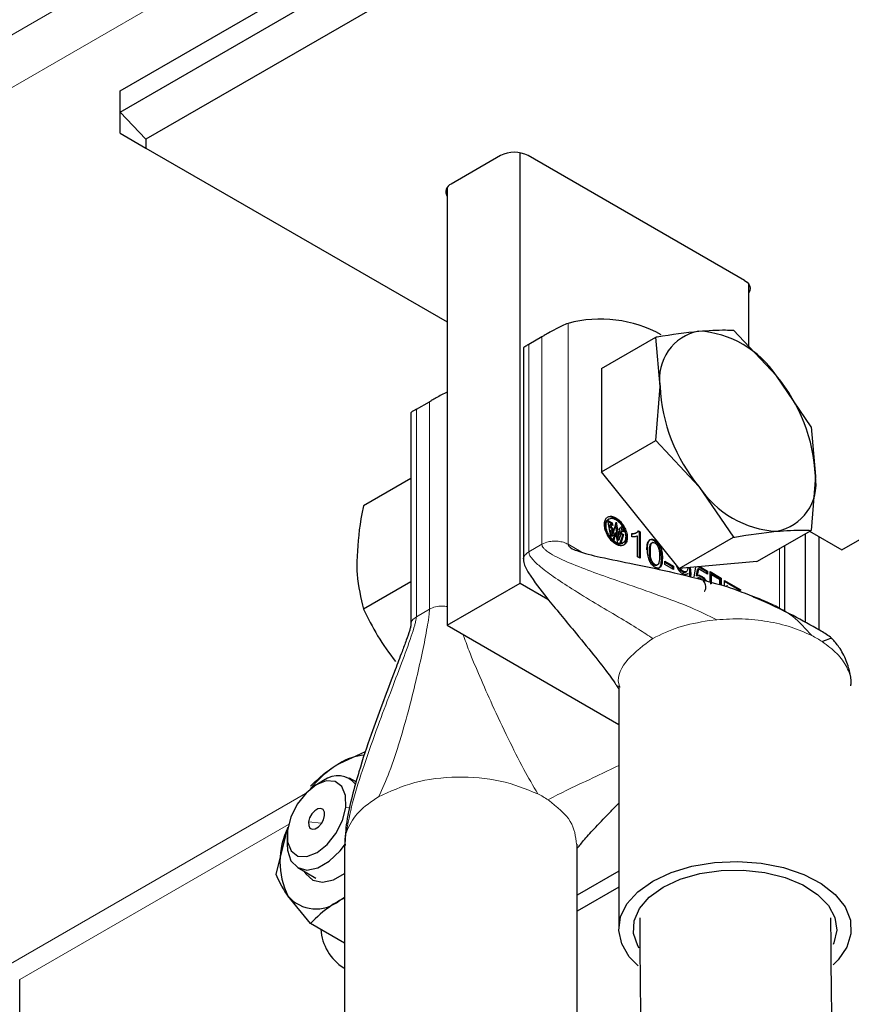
# Model space of a CAD drawing. Header units: millimetres. Extents: x 5 to 418, y 2 to 292.
# Tile 23 of 31: x 331.92 to 340.5, y 132.93 to 143.09. Entities that reach past the tile are written whole.
import ezdxf

# ---------------------------------------------------------------- set-up
doc = ezdxf.new("R2010")
doc.units = ezdxf.units.MM

msp = doc.modelspace()

# ---------------------------------------------------------------- linework, layer by layer
at = {"color": 7, "linetype": 'Continuous', "lineweight": 18}
for p, q in [((348.7985, 152.7206), (323.3432, 138.0256)), ((323.7681, 137.7266), (348.845, 152.2031)), ((337.5815, 137.6739), (337.5815, 139.9535)), ((337.3113, 139.8146), (337.3113, 137.6739)), ((337.1761, 137.5959), (337.1761, 139.7366)), ((336.1516, 139.1452), (336.1516, 137.0045)), ((336.0165, 136.9265), (336.0165, 139.0671)), ((338.0652, 137.9413), (338.0746, 137.9468)), ((337.9635, 137.8639), (337.9729, 137.8694)), ((337.1761, 137.5959), (337.3113, 137.6739)), ((337.3113, 137.6739), (337.3626, 137.6951)), ((337.5815, 137.6739), (337.7166, 137.5959)), ((338.0652, 137.6879), (338.0746, 137.6933)), ((338.183, 137.7372), (338.1925, 137.7427)), ((338.4361, 137.6812), (338.4455, 137.6866)), ((338.4682, 137.7097), (338.4777, 137.7151)), ((338.4306, 137.6033), (338.4212, 137.5979)), ((339.7626, 137.6297), (339.7626, 137.0044)), ((338.545, 137.5264), (338.5544, 137.5319)), ((338.4682, 137.4593), (338.4777, 137.4647)), ((338.7609, 137.3893), (338.7703, 137.3948)), ((338.8389, 137.3642), (338.8483, 137.3697)), ((338.9501, 137.339), (338.9595, 137.3445)), ((336.0165, 136.9265), (336.1516, 137.0045)), ((335.9799, 136.8968), (336.0165, 136.9265)), ((339.116, 136.8957), (339.0375, 136.8869)), ((331.8291, 133.3452), (334.8734, 135.1026)), ((335.2876, 134.9593), (335.3284, 134.9554)), ((331.9234, 133.1819), (334.6968, 134.7829)), ((335.0389, 134.7958), (334.9039, 134.8087)), ((335.3052, 134.7323), (335.2901, 134.687)), ((335.2901, 134.687), (335.2812, 134.5785))]:
    msp.add_line(p, q, dxfattribs=at)
at = {"color": 7, "linetype": 'Continuous', "lineweight": 25}
for p, q in [((332.9586, 142.3518), (347.1008, 150.5159)), ((332.9586, 142.134), (347.1008, 150.2981)), ((347.2112, 149.9264), (333.2253, 141.8525)), ((332.9586, 142.134), (332.9586, 142.3518)), ((332.9586, 142.134), (333.2253, 141.8525)), ((332.9586, 141.9163), (332.9586, 142.134)), ((332.9586, 141.9163), (333.2253, 141.7624)), ((333.2253, 141.8525), (333.2253, 141.7624)), ((333.2253, 141.7624), (336.3339, 139.9678)), ((336.8854, 141.685), (336.3763, 141.3911)), ((337.0881, 137.2729), (337.0881, 141.7132)), ((339.4027, 140.3951), (337.1683, 141.685)), ((336.3339, 141.3549), (336.3339, 136.8375)), ((339.4452, 139.7155), (339.4452, 140.3589)), ((337.3113, 139.8146), (337.1761, 139.7366)), ((337.9272, 139.4893), (338.4855, 139.8116)), ((338.5306, 139.3033), (338.4855, 139.8116)), ((339.7327, 139.4108), (339.2869, 139.8832)), ((337.1202, 139.7032), (337.1202, 137.5179)), ((337.9272, 139.4893), (337.9272, 138.4207)), ((340.0883, 138.8863), (339.7327, 139.4108)), ((338.4855, 138.743), (338.5306, 139.3033)), ((336.0165, 139.0671), (336.1516, 139.1452)), ((335.9605, 139.0337), (335.9605, 136.8484)), ((340.0883, 138.8863), (340.1334, 138.3781)), ((337.9272, 138.4207), (338.4855, 138.743)), ((338.4855, 138.743), (338.9313, 138.2706)), ((338.7286, 137.4238), (337.9272, 138.4207)), ((335.9605, 138.3539), (335.4721, 138.072)), ((340.1334, 138.3781), (340.0883, 137.8177)), ((338.9313, 138.2706), (339.2869, 137.7461)), ((337.9919, 137.9194), (338.0366, 137.8936)), ((338.0275, 137.737), (337.9919, 137.9194)), ((338.0028, 137.9351), (337.9934, 137.9296)), ((338.0272, 137.8881), (337.9943, 137.9071)), ((338.0122, 137.8742), (338.0217, 137.8797)), ((338.0217, 137.8797), (338.0261, 137.8511)), ((338.0417, 137.8681), (338.0217, 137.8797)), ((338.0272, 137.8881), (338.0366, 137.8936)), ((338.0298, 137.8749), (338.0272, 137.8881)), ((338.0366, 137.8936), (338.0417, 137.8681)), ((338.0422, 137.7621), (338.0762, 137.9032)), ((338.0997, 137.7161), (338.0702, 137.8785)), ((338.0762, 137.9032), (338.1091, 137.7215)), ((338.0166, 137.8457), (338.0122, 137.8742)), ((338.0166, 137.8457), (338.0261, 137.8511)), ((338.0355, 137.8348), (338.0166, 137.8457)), ((338.0221, 137.8194), (338.0315, 137.8248)), ((338.0328, 137.7567), (338.0221, 137.8194)), ((338.0261, 137.8511), (338.0449, 137.8402)), ((338.0493, 137.8146), (338.0315, 137.8248)), ((338.0315, 137.8248), (338.0422, 137.7621)), ((338.0355, 137.8348), (338.0449, 137.8402)), ((338.0378, 137.8212), (338.0355, 137.8348)), ((338.0449, 137.8402), (338.0493, 137.8146)), ((338.0468, 137.7179), (338.0657, 137.7911)), ((338.0751, 137.7966), (338.0531, 137.7116)), ((338.0657, 137.7911), (338.0751, 137.7966)), ((338.0962, 137.6867), (338.0751, 137.7966)), ((338.1036, 137.8309), (338.1392, 137.861)), ((338.1198, 137.8216), (338.1036, 137.8309)), ((338.1047, 137.7826), (338.1198, 137.8216)), ((338.1253, 137.7707), (338.1047, 137.7826)), ((338.1213, 137.7818), (338.1294, 137.8052)), ((338.1213, 137.7818), (338.1307, 137.7872)), ((338.1449, 137.7682), (338.1213, 137.7818)), ((338.1543, 137.7736), (338.1242, 137.6825)), ((338.1294, 137.8052), (338.1388, 137.8106)), ((338.1412, 137.8092), (338.1303, 137.8534)), ((338.1388, 137.8106), (338.1307, 137.7872)), ((338.1307, 137.7872), (338.1543, 137.7736)), ((338.1538, 137.802), (338.1388, 137.8106)), ((338.1392, 137.861), (338.1538, 137.802)), ((338.1449, 137.7682), (338.1543, 137.7736)), ((338.2398, 137.7518), (338.2398, 137.7842)), ((338.2756, 137.7875), (338.2851, 137.7929)), ((338.3172, 137.7969), (338.2985, 137.8077)), ((338.3079, 137.8131), (338.3266, 137.8024)), ((338.3172, 137.7969), (338.3266, 137.8024)), ((338.3172, 137.5346), (338.3172, 137.7969)), ((338.3266, 137.8024), (338.3266, 137.5291)), ((339.53, 137.4955), (340.0883, 137.8177)), ((340.0297, 136.8678), (340.0297, 137.7839)), ((340.0733, 137.8091), (340.4068, 137.6166)), ((340.4068, 137.6166), (340.8465, 137.8704)), ((338.0531, 137.7116), (338.0275, 137.737)), ((338.0328, 137.7567), (338.0422, 137.7621)), ((338.1242, 137.6825), (338.0962, 137.6867)), ((338.0997, 137.7161), (338.1091, 137.7215)), ((338.1091, 137.7215), (338.1253, 137.7707)), ((338.1148, 137.6771), (338.1449, 137.7682)), ((338.137, 137.6809), (338.1464, 137.6863)), ((338.2977, 137.5458), (338.2977, 137.7587)), ((338.4491, 137.6893), (338.4451, 137.687)), ((338.4545, 137.6924), (338.4534, 137.6918)), ((338.7286, 137.4238), (339.2869, 137.7461)), ((340.1711, 136.7893), (340.1711, 137.7526)), ((339.8185, 136.9779), (339.8185, 137.662)), ((338.3266, 137.5291), (338.2977, 137.5458)), ((338.5804, 137.4643), (338.5804, 137.4979)), ((338.5804, 137.4979), (338.6695, 137.4465)), ((338.6601, 137.4411), (338.5804, 137.4871)), ((339.53, 137.4955), (338.7286, 137.4238)), ((338.496, 137.4576), (338.5054, 137.463)), ((338.6695, 137.4129), (338.5804, 137.4643)), ((338.6601, 137.4411), (338.6695, 137.4465)), ((338.6601, 137.4183), (338.6601, 137.4411)), ((338.6695, 137.4465), (338.6695, 137.4129)), ((338.7924, 137.3858), (338.8019, 137.3912)), ((338.8099, 137.3674), (338.8194, 137.3729)), ((338.8426, 137.434), (338.8483, 137.3697)), ((338.8483, 137.3697), (338.8445, 137.3393)), ((338.8817, 137.3375), (338.9, 137.4391)), ((338.9055, 137.3477), (338.9183, 137.4134)), ((338.9277, 137.4188), (338.9149, 137.3532)), ((338.9277, 137.4188), (338.9183, 137.4134)), ((339.0122, 137.3911), (338.9251, 137.4414)), ((339.0217, 137.3646), (338.9277, 137.4188)), ((338.9415, 137.4428), (339.0217, 137.3965)), ((339.0122, 137.3911), (339.0217, 137.3965)), ((339.0122, 137.37), (339.0122, 137.3911)), ((339.0217, 137.3965), (339.0217, 137.3646)), ((339.0459, 137.3915), (339.162, 137.3245)), ((339.0459, 137.2843), (339.0459, 137.3915)), ((339.1526, 137.3191), (339.0459, 137.3807)), ((335.9605, 137.2853), (335.4721, 137.0034)), ((336.3339, 136.8375), (337.0881, 137.2729)), ((337.0881, 137.2729), (337.3735, 137.1082)), ((338.8372, 137.3456), (338.8389, 137.3642)), ((338.9055, 137.3477), (338.9149, 137.3532)), ((338.9176, 137.3239), (338.9112, 137.3202)), ((338.9206, 137.3256), (338.9202, 137.3253)), ((339.0624, 137.3627), (339.053, 137.3573)), ((339.053, 137.2616), (339.053, 137.3573)), ((339.0624, 137.267), (339.0624, 137.3627)), ((339.0624, 137.3627), (339.1453, 137.3149)), ((339.1453, 137.3149), (339.1453, 137.2585)), ((339.1526, 137.3191), (339.162, 137.3245)), ((339.1526, 137.2567), (339.1526, 137.3191)), ((339.162, 137.3245), (339.162, 137.2542)), ((339.1937, 137.3008), (339.3644, 137.2022)), ((339.1937, 137.2424), (339.1937, 137.3008)), ((339.3549, 137.1968), (339.1937, 137.2899)), ((339.2155, 137.2451), (339.2249, 137.2506)), ((339.3549, 137.1968), (339.3644, 137.2022)), ((336.3339, 136.8375), (338.1037, 135.8158)), ((338.1037, 136.2115), (338.1037, 133.7074)), ((338.1101, 136.212), (338.1139, 136.1982)), ((340.4978, 136.2116), (340.499, 136.226)), ((335.2223, 135.4128), (335.4914, 135.5339)), ((335.0589, 135.2349), (334.9866, 135.1931)), ((335.3945, 135.2215), (335.3256, 135.2613)), ((334.5694, 134.265), (334.6916, 134.7525)), ((334.6818, 134.6652), (334.6818, 134.5817)), ((335.2753, 134.5786), (335.2753, 132.0746)), ((335.2812, 134.5785), (335.28, 134.5638)), ((337.6753, 132.0746), (337.6753, 134.5786)), ((334.7923, 134.3375), (334.9796, 134.2294)), ((338.1037, 134.3001), (337.6753, 134.0527)), ((338.1037, 134.1368), (337.6753, 133.8895)), ((334.9232, 133.7616), (334.6916, 134.0449)), ((335.2223, 133.9974), (335.2753, 134.0307)), ((335.2753, 134.0213), (335.2223, 133.9974)), ((335.2753, 133.5583), (334.9232, 133.7616)), ((335.2668, 133.3015), (335.2753, 133.2966)), ((331.9234, 130.95), (331.9234, 133.1819))]:
    msp.add_line(p, q, dxfattribs=at)
at = {"color": 7, "linetype": 'Continuous', "lineweight": 25, "flags": 128}
for points in [[(339.4027, 140.3951), (339.4276, 140.3776), (339.4461, 140.3576), (339.4575, 140.3359), (339.4613, 140.3134), (339.4575, 140.2909), (339.4461, 140.2692), (339.4452, 140.268)], [(335.2876, 134.9593), (335.2859, 135.0806), (335.2481, 135.173), (335.1788, 135.2253), (335.0863, 135.2313), (334.9818, 135.1903), (334.8778, 135.1072), (334.787, 134.9919), (334.7202, 134.8585), (334.6856, 134.723)], [(334.6856, 134.723), (334.6873, 134.6018), (334.7251, 134.5094), (334.7944, 134.457), (334.8869, 134.451), (334.9915, 134.492), (335.0954, 134.5752), (335.1862, 134.6904), (335.253, 134.8238), (335.2876, 134.9593)], [(335.0694, 134.8736), (335.0681, 134.9107), (335.0545, 134.9371), (335.0305, 134.9489), (334.9998, 134.9444), (334.9672, 134.9241), (334.9375, 134.8912), (334.9152, 134.8506), (334.9039, 134.8087)], [(334.9039, 134.8087), (334.9051, 134.7717), (334.9187, 134.7452), (334.9427, 134.7334), (334.9734, 134.738), (335.006, 134.7582), (335.0358, 134.7912), (335.058, 134.8317), (335.0694, 134.8736)], [(334.6818, 134.5817), (334.6864, 134.5169), (334.7226, 134.4082), (334.7918, 134.3378), (334.8872, 134.3126), (334.9994, 134.335), (335.1173, 134.4029), (335.2296, 134.5096), (335.2753, 134.5677)], [(338.4552, 134.1972), (338.6434, 134.2858), (338.8586, 134.3507), (339.092, 134.3893), (339.3341, 134.3999), (339.575, 134.3822), (339.8047, 134.3369), (340.014, 134.2658), (340.1941, 134.1718), (340.3379, 134.0588), (340.4392, 133.9315), (340.4941, 133.7949), (340.5003, 133.6548), (340.4574, 133.5168), (340.3674, 133.3867), (340.3154, 133.3348)], [(334.8591, 134.2989), (334.875, 134.273), (334.9495, 134.2081), (335.0483, 134.1874), (335.1625, 134.2126), (335.2753, 134.2766)], [(338.5613, 134.136), (338.7382, 134.2181), (338.9416, 134.2764), (339.162, 134.308), (339.389, 134.3115), (339.6119, 134.2868), (339.8205, 134.235), (340.0049, 134.1586), (340.1565, 134.061), (340.2683, 133.9469), (340.3349, 133.8216), (340.3533, 133.691), (340.3227, 133.5611), (340.3154, 133.5451)], [(338.3047, 133.3236), (338.2133, 133.4182), (338.1348, 133.5508), (338.1041, 133.6898), (338.1226, 133.8296), (338.1893, 133.9644), (338.3018, 134.0886), (338.4552, 134.1972)], [(338.3141, 133.5048), (338.3, 133.5295), (338.2572, 133.6582), (338.2633, 133.7892), (338.3181, 133.9164), (338.419, 134.0338), (338.5613, 134.136)]]:
    msp.add_lwpolyline(points, dxfattribs=at)
at = {"color": 7, "linetype": 'Continuous', "lineweight": 25}
for centre, radius, start, end in [((337.0268, 141.412), 0.3074, 62.60967, 117.39033), ((336.406, 141.3106), 0.0858, 110.21176, 212.86892), ((337.915, 138.698), 1.2991, 61.11947, 104.87231), ((339.0226, 139.3835), 0.4984, 100.54678, 189.25188), ((338.8694, 138.8408), 1.0345, 33.43491, 86.57046), ((338.3957, 138.298), 1.7395, 2.63929, 39.77207), ((340.2683, 139.3834), 1.7395, 182.63929, 219.77207), ((339.6415, 138.2979), 0.4984, 280.54678, 9.25188), ((339.7946, 138.8406), 1.0345, 213.43491, 266.57046), ((335.518, 134.9374), 0.5599, 93.98743, 121.88378), ((335.8035, 134.4491), 1.1254, 121.09405, 141.71844), ((335.206, 135.0488), 0.2372, 38.41469, 128.32882), ((335.3993, 134.3987), 0.7912, 153.43643, 206.56357), ((334.9812, 134.2925), 0.3811, 220.5328, 309.24817), ((335.543, 133.735), 0.514, 183.92265, 237.4927)]:
    msp.add_arc(centre, radius, start, end, dxfattribs=at)
at = {"color": 7, "linetype": 'Continuous', "lineweight": 18}
for centre in [(339.586, 135.7224), (336.7576, 134.0896)]:
    msp.add_arc(centre, 1.1308, 56.88414, 63.12124, dxfattribs=at)
at = {"color": 7, "linetype": 'Continuous', "lineweight": 25}
for points, knots in [([(337.5815, 139.9535), (337.5619, 139.9458), (337.5205, 139.9296), (337.4476, 139.8918), (337.3833, 139.856), (337.3403, 139.8314), (337.3194, 139.8193), (337.3113, 139.8146)], [0, 0, 0, 0, 0.2761013, 0.5801303, 0.7597741, 0.906341, 1, 1, 1, 1]), ([(338.4855, 139.8116), (338.4902, 139.8124), (338.6499, 139.8402), (338.7927, 139.8571), (338.9313, 139.8735)], [0, 0, 0, 0, 0.0295958, 1, 1, 1, 1]), ([(338.9313, 139.8735), (339.0273, 139.8796), (339.1551, 139.8878), (339.2606, 139.8841), (339.2869, 139.8832)], [0, 0, 0, 0, 0.7514018, 1, 1, 1, 1]), ([(337.1761, 139.7366), (337.165, 139.7301), (337.1427, 139.7173), (337.1233, 139.7057), (337.1223, 139.704), (337.1218, 139.7031)], [0, 0, 0, 0, 0.3189384, 0.6362663, 1, 1, 1, 1]), ([(336.3339, 139.2449), (336.3147, 139.2354), (336.2793, 139.2178), (336.2235, 139.1864), (336.1807, 139.1619), (336.1598, 139.1499), (336.1516, 139.1452)], [0, 0, 0, 0, 0.3352731, 0.6196805, 0.8517215, 1, 1, 1, 1]), ([(336.0165, 139.0671), (336.0053, 139.0607), (335.9831, 139.0478), (335.9636, 139.0363), (335.9626, 139.0346), (335.9621, 139.0336)], [0, 0, 0, 0, 0.3189384, 0.6362663, 1, 1, 1, 1]), ([(335.4721, 138.072), (335.4624, 138.0264), (335.4203, 137.828), (335.4091, 137.6407), (335.4005, 137.4964)], [0, 0, 0, 0, 0.2297082, 1, 1, 1, 1]), ([(337.9568, 137.8787), (337.9579, 137.8932), (337.9601, 137.9221), (337.9802, 137.9501), (338.0095, 137.9651), (338.0431, 137.963), (338.0661, 137.9512), (338.0746, 137.9468)], [0, 0, 0, 0, 0.2108631, 0.4224034, 0.6273414, 0.8615074, 1, 1, 1, 1]), ([(338.0746, 137.6746), (338.0615, 137.6834), (338.0353, 137.7011), (338.001, 137.7442), (337.9734, 137.794), (337.9585, 137.8413), (337.9572, 137.8686), (337.9568, 137.8787)], [0, 0, 0, 0, 0.2113094, 0.4233425, 0.6276605, 0.8610576, 1, 1, 1, 1]), ([(337.9635, 137.8639), (337.9645, 137.8763), (337.9666, 137.9009), (337.9794, 137.922), (337.991, 137.9269), (337.9941, 137.9283)], [0, 0, 0, 0, 0.421617, 0.8445777, 1, 1, 1, 1]), ([(337.9729, 137.8694), (337.9739, 137.8819), (337.9758, 137.9068), (337.9931, 137.9309), (338.0185, 137.9439), (338.0474, 137.9421), (338.0672, 137.9319), (338.0746, 137.9281)], [0, 0, 0, 0, 0.21082613, 0.42232415, 0.62734426, 0.86155119, 1, 1, 1, 1]), ([(338.0652, 137.9413), (338.052, 137.9478), (338.0256, 137.9608), (338.0036, 137.9565), (337.9926, 137.9543)], [0, 0, 0, 0, 0.4991524, 1, 1, 1, 1]), ([(338.183, 137.7372), (338.1819, 137.7529), (338.1797, 137.7843), (338.1597, 137.8354), (338.1303, 137.8843), (338.0967, 137.9211), (338.0737, 137.9359), (338.0652, 137.9413)], [0, 0, 0, 0, 0.210494, 0.4216579, 0.6263815, 0.8617442, 1, 1, 1, 1]), ([(338.0746, 137.9468), (338.0876, 137.938), (338.1138, 137.9204), (338.148, 137.8774), (338.1757, 137.8276), (338.1907, 137.7801), (338.192, 137.7528), (338.1925, 137.7427)], [0, 0, 0, 0, 0.210494, 0.4216579, 0.6263815, 0.8617442, 1, 1, 1, 1]), ([(338.0746, 137.9281), (338.0858, 137.9205), (338.1084, 137.9053), (338.1379, 137.8683), (338.1618, 137.8253), (338.1748, 137.7843), (338.1759, 137.7607), (338.1763, 137.752)], [0, 0, 0, 0, 0.2103987, 0.42146093, 0.62623183, 0.86182694, 1, 1, 1, 1]), ([(338.0652, 137.6879), (338.0539, 137.6955), (338.0312, 137.7107), (338.0016, 137.7479), (337.9779, 137.7909), (337.965, 137.8317), (337.9639, 137.8552), (337.9635, 137.8639)], [0, 0, 0, 0, 0.2113434, 0.4234129, 0.6277139, 0.8610297, 1, 1, 1, 1]), ([(338.0746, 137.6933), (338.0633, 137.7009), (338.0407, 137.7162), (338.0111, 137.7533), (337.9873, 137.7963), (337.9744, 137.8371), (337.9733, 137.8606), (337.9729, 137.8694)], [0, 0, 0, 0, 0.2113434, 0.4234129, 0.6277139, 0.8610297, 1, 1, 1, 1]), ([(338.2398, 137.7842), (338.2487, 137.7845), (338.2665, 137.785), (338.2905, 137.7935), (338.302, 137.8065), (338.3079, 137.8131)], [0, 0, 0, 0, 0.330405, 0.6569811, 1, 1, 1, 1]), ([(338.2754, 137.7879), (338.2693, 137.785), (338.2585, 137.7799), (338.2455, 137.7796), (338.2398, 137.7795)], [0, 0, 0, 0, 0.564672, 1, 1, 1, 1]), ([(339.2869, 137.7461), (339.2916, 137.7469), (339.4513, 137.7747), (339.5941, 137.7916), (339.7327, 137.808)], [0, 0, 0, 0, 0.0295958, 1, 1, 1, 1]), ([(339.7327, 137.808), (339.8287, 137.8141), (339.9565, 137.8223), (340.062, 137.8186), (340.0883, 137.8177)], [0, 0, 0, 0, 0.7514018, 1, 1, 1, 1]), ([(337.5815, 137.6739), (337.5823, 137.6696), (337.5841, 137.6598), (337.5954, 137.6476), (337.6225, 137.6276), (337.7252, 137.5853), (337.9442, 137.5339), (338.2813, 137.4646), (338.6991, 137.3799), (339.0001, 137.2982), (339.1621, 137.2542)], [0, 0, 0, 0, 0.0089304, 0.020027, 0.0338821, 0.0781869, 0.2352695, 0.452686, 0.7055335, 1, 1, 1, 1]), ([(338.1363, 137.6822), (338.1315, 137.6794), (338.1181, 137.6712), (338.0923, 137.6741), (338.0725, 137.6841), (338.0652, 137.6879)], [0, 0, 0, 0, 0.2536594, 0.722829, 1, 1, 1, 1]), ([(338.1763, 137.752), (338.1753, 137.7395), (338.1734, 137.7145), (338.1561, 137.6904), (338.1308, 137.6776), (338.1018, 137.6793), (338.082, 137.6895), (338.0746, 137.6933)], [0, 0, 0, 0, 0.2109439, 0.4226053, 0.6266696, 0.861355, 1, 1, 1, 1]), ([(338.1925, 137.7427), (338.1914, 137.7282), (338.1892, 137.6992), (338.1691, 137.6713), (338.1397, 137.6564), (338.1062, 137.6584), (338.0832, 137.6702), (338.0746, 137.6746)], [0, 0, 0, 0, 0.2109646, 0.4226457, 0.6267592, 0.8613387, 1, 1, 1, 1]), ([(338.1553, 137.6678), (338.1582, 137.6695), (338.1711, 137.6771), (338.1811, 137.7022), (338.1825, 137.7277), (338.183, 137.7372)], [0, 0, 0, 0, 0.1487905, 0.6836616, 1, 1, 1, 1]), ([(338.2977, 137.7587), (338.2926, 137.7567), (338.2825, 137.7528), (338.2631, 137.7504), (338.2485, 137.7513), (338.2398, 137.7518)], [0, 0, 0, 0, 0.2913321, 0.5819159, 1, 1, 1, 1]), ([(338.4107, 137.7066), (338.4064, 137.6997), (338.3918, 137.6766), (338.3915, 137.6405), (338.3914, 137.6151)], [0, 0, 0, 0, 0.2982087, 1, 1, 1, 1]), ([(338.4008, 137.6205), (338.4014, 137.6443), (338.4023, 137.6783), (338.4168, 137.7119), (338.4326, 137.7254), (338.4542, 137.7267), (338.4693, 137.7193), (338.4777, 137.7151)], [0, 0, 0, 0, 0.385437, 0.5524356, 0.7208707, 0.8454777, 1, 1, 1, 1]), ([(338.4212, 137.5979), (338.4216, 137.6165), (338.4223, 137.6421), (338.4284, 137.6696), (338.4337, 137.6776), (338.4361, 137.6812)], [0, 0, 0, 0, 0.59912913, 0.82170677, 1, 1, 1, 1]), ([(338.4682, 137.7097), (338.4601, 137.7136), (338.4452, 137.7206), (338.4305, 137.7216), (338.4257, 137.7185), (338.4255, 137.7183)], [0, 0, 0, 0, 0.5412398, 0.9806235, 1, 1, 1, 1]), ([(338.4306, 137.6033), (338.4311, 137.622), (338.4317, 137.6475), (338.4378, 137.675), (338.4432, 137.683), (338.4455, 137.6866)], [0, 0, 0, 0, 0.59912913, 0.82170677, 1, 1, 1, 1]), ([(338.4361, 137.6812), (338.438, 137.6831), (338.4407, 137.6858), (338.4443, 137.6865), (338.4452, 137.6866)], [0, 0, 0, 0, 0.7472679, 1, 1, 1, 1]), ([(338.4455, 137.6866), (338.4475, 137.6884), (338.4515, 137.6919), (338.4592, 137.6937), (338.4679, 137.6925), (338.4741, 137.6894), (338.4773, 137.6878)], [0, 0, 0, 0, 0.2614287, 0.5049312, 0.7458511, 1, 1, 1, 1]), ([(338.545, 137.5264), (338.5443, 137.5506), (338.5432, 137.59), (338.5266, 137.6439), (338.5065, 137.6771), (338.4875, 137.6973), (338.4744, 137.7058), (338.4682, 137.7097)], [0, 0, 0, 0, 0.3826139, 0.6243371, 0.7551183, 0.8860012, 1, 1, 1, 1]), ([(338.4773, 137.6878), (338.4815, 137.6849), (338.49, 137.6792), (338.5024, 137.6635), (338.5129, 137.644), (338.5242, 137.603), (338.5244, 137.5728), (338.5246, 137.5491)], [0, 0, 0, 0, 0.1050526, 0.2102691, 0.3525554, 0.4919319, 1, 1, 1, 1]), ([(338.4777, 137.7151), (338.4858, 137.7098), (338.502, 137.699), (338.5227, 137.6732), (338.5398, 137.6385), (338.5531, 137.5894), (338.5539, 137.5534), (338.5544, 137.5319)], [0, 0, 0, 0, 0.149983, 0.3012357, 0.4296017, 0.6572729, 1, 1, 1, 1]), ([(338.4241, 137.4963), (338.4205, 137.5048), (338.4126, 137.5232), (338.4026, 137.5663), (338.4016, 137.5979), (338.4008, 137.6205)], [0, 0, 0, 0, 0.1988159, 0.4271345, 1, 1, 1, 1]), ([(338.4682, 137.4593), (338.4641, 137.4621), (338.4557, 137.4678), (338.4434, 137.4833), (338.4329, 137.5028), (338.4216, 137.5439), (338.4214, 137.5741), (338.4212, 137.5979)], [0, 0, 0, 0, 0.1039968, 0.2081288, 0.3506252, 0.4910407, 1, 1, 1, 1]), ([(338.4777, 137.4647), (338.4735, 137.4676), (338.4652, 137.4732), (338.4529, 137.4887), (338.4423, 137.5083), (338.431, 137.5493), (338.4308, 137.5796), (338.4306, 137.6033)], [0, 0, 0, 0, 0.1039968, 0.2081288, 0.3506252, 0.4910407, 1, 1, 1, 1]), ([(335.4005, 137.4964), (335.4014, 137.4523), (335.405, 137.2736), (335.4433, 137.1195), (335.4721, 137.0034)], [0, 0, 0, 0, 0.24657943, 1, 1, 1, 1]), ([(337.1201, 137.5176), (337.1213, 137.5068), (337.1264, 137.4568), (337.2104, 137.316), (337.3853, 137.0893), (337.6183, 136.8101), (337.8368, 136.5444), (337.983, 136.359), (338.0565, 136.2552), (338.0821, 136.2161), (338.0991, 136.1878), (338.1013, 136.1863), (338.1027, 136.1853)], [0, 0, 0, 0, 0.0176302, 0.0814766, 0.2556813, 0.494756, 0.668413, 0.8188795, 0.8806367, 0.9098237, 0.9396482, 1, 1, 1, 1]), ([(338.4777, 137.4374), (338.4723, 137.4408), (338.4618, 137.4474), (338.4471, 137.4613), (338.4342, 137.4777), (338.4275, 137.49), (338.4241, 137.4963)], [0, 0, 0, 0, 0.2666076, 0.5133721, 0.7531775, 1, 1, 1, 1]), ([(338.5246, 137.5491), (338.5243, 137.5274), (338.5239, 137.4978), (338.514, 137.4688), (338.5031, 137.4607), (338.4909, 137.4586), (338.4822, 137.4627), (338.4777, 137.4647)], [0, 0, 0, 0, 0.4746755, 0.6453756, 0.7815818, 0.8874488, 1, 1, 1, 1]), ([(338.5544, 137.5319), (338.5537, 137.5081), (338.5528, 137.474), (338.5383, 137.4405), (338.5224, 137.4271), (338.5023, 137.4262), (338.4873, 137.4319), (338.4792, 137.4365), (338.4777, 137.4374)], [0, 0, 0, 0, 0.3873168, 0.5537488, 0.7216072, 0.8471786, 0.9721904, 1, 1, 1, 1]), ([(338.5109, 137.4235), (338.5155, 137.4259), (338.5276, 137.4323), (338.5431, 137.4654), (338.5442, 137.5018), (338.545, 137.5264)], [0, 0, 0, 0, 0.1659031, 0.4374264, 1, 1, 1, 1]), ([(338.4956, 137.4582), (338.4945, 137.4573), (338.4908, 137.4541), (338.4814, 137.4534), (338.4727, 137.4573), (338.4682, 137.4593)], [0, 0, 0, 0, 0.16317086, 0.56878084, 1, 1, 1, 1]), ([(338.7631, 137.3694), (338.7555, 137.3746), (338.7402, 137.3849), (338.7205, 137.4098), (338.7056, 137.436), (338.701, 137.4531), (338.6989, 137.4608)], [0, 0, 0, 0, 0.266838, 0.5347281, 0.7895789, 1, 1, 1, 1]), ([(338.7609, 137.3893), (338.7557, 137.3929), (338.7452, 137.4), (338.7339, 137.4131), (338.7295, 137.4217), (338.7286, 137.4235)], [0, 0, 0, 0, 0.43636456, 0.87499599, 1, 1, 1, 1]), ([(338.7703, 137.3948), (338.7651, 137.3983), (338.7547, 137.4055), (338.7442, 137.4173), (338.7405, 137.4243), (338.7402, 137.4248)], [0, 0, 0, 0, 0.4808583, 0.9642147, 1, 1, 1, 1]), ([(338.7919, 137.3866), (338.79, 137.3853), (338.7847, 137.3816), (338.7734, 137.383), (338.7647, 137.3874), (338.7609, 137.3893)], [0, 0, 0, 0, 0.24329068, 0.6740444, 1, 1, 1, 1]), ([(338.8194, 137.3729), (338.8162, 137.3697), (338.8084, 137.362), (338.7905, 137.3588), (338.7737, 137.3636), (338.7646, 137.3687), (338.7631, 137.3694)], [0, 0, 0, 0, 0.2383839, 0.588625, 0.9363753, 1, 1, 1, 1]), ([(338.8161, 137.4295), (338.8157, 137.4218), (338.815, 137.4081), (338.8074, 137.3939), (338.7961, 137.3876), (338.7829, 137.3883), (338.7741, 137.3928), (338.7703, 137.3948)], [0, 0, 0, 0, 0.2613397, 0.4627396, 0.6648359, 0.8556267, 1, 1, 1, 1]), ([(338.8196, 137.3661), (338.8195, 137.3669), (338.8195, 137.3684), (338.8195, 137.3706), (338.8194, 137.3721), (338.8194, 137.3729)], [0, 0, 0, 0, 0.3439691, 0.6719714, 1, 1, 1, 1]), ([(338.8389, 137.3642), (338.8394, 137.3845), (338.84, 137.4066), (338.8326, 137.431), (338.8319, 137.433)], [0, 0, 0, 0, 0.9166002, 1, 1, 1, 1]), ([(338.9501, 137.339), (338.9423, 137.3427), (338.9263, 137.3504), (338.9126, 137.3486), (338.9055, 137.3477)], [0, 0, 0, 0, 0.4865941, 1, 1, 1, 1]), ([(338.9149, 137.3532), (338.922, 137.3541), (338.9357, 137.3558), (338.9517, 137.3482), (338.9595, 137.3445)], [0, 0, 0, 0, 0.5134059, 1, 1, 1, 1]), ([(338.9518, 137.3195), (338.9459, 137.3224), (338.9347, 137.3279), (338.9253, 137.3262), (338.9207, 137.3254)], [0, 0, 0, 0, 0.5176827, 1, 1, 1, 1]), ([(338.995, 137.2948), (338.9936, 137.2972), (338.9861, 137.31), (338.97, 137.326), (338.9558, 137.3352), (338.9501, 137.339)], [0, 0, 0, 0, 0.1247157, 0.6423205, 1, 1, 1, 1]), ([(339.0021, 137.2286), (339.0016, 137.2376), (339.0007, 137.253), (338.9917, 137.2769), (338.9798, 137.296), (338.9657, 137.3106), (338.9562, 137.3167), (338.9518, 137.3195)], [0, 0, 0, 0, 0.27161061, 0.46296217, 0.65459838, 0.84047043, 1, 1, 1, 1]), ([(338.9595, 137.3445), (338.9677, 137.3388), (338.9841, 137.3276), (339.0012, 137.3081), (339.0076, 137.2958), (339.0085, 137.294)], [0, 0, 0, 0, 0.4579349, 0.9180141, 1, 1, 1, 1]), ([(338.9863, 137.1886), (338.9884, 137.1897), (338.9946, 137.1933), (339.0008, 137.2068), (339.0016, 137.221), (339.0021, 137.2286)], [0, 0, 0, 0, 0.1829128, 0.5601782, 1, 1, 1, 1]), ([(340.3044, 136.7014), (340.2993, 136.7055), (340.2595, 136.7383), (340.1275, 136.8149), (339.8796, 136.9556), (339.5923, 137.0895), (339.3323, 137.1979), (339.2024, 137.2404), (339.14, 137.2608)], [0, 0, 0, 0, 0.0156379, 0.1225095, 0.368493, 0.6865627, 0.8494978, 1, 1, 1, 1]), ([(335.4721, 137.0034), (335.5171, 136.9109), (335.6081, 136.7242), (335.7364, 136.551), (335.8012, 136.4636)], [0, 0, 0, 0, 0.495458, 1, 1, 1, 1]), ([(335.9604, 136.8479), (335.9602, 136.8445), (335.9598, 136.8374), (335.9556, 136.8167), (335.941, 136.7644), (335.9102, 136.6773), (335.8597, 136.5416), (335.7739, 136.3183), (335.6659, 136.0364), (335.5391, 135.6865), (335.4352, 135.3744), (335.3519, 135.0739), (335.2917, 134.8215), (335.2806, 134.6467), (335.2754, 134.5637)], [0, 0, 0, 0, 0.0056893, 0.0118815, 0.0267405, 0.0703963, 0.1226175, 0.205414, 0.3707242, 0.506354, 0.6769125, 0.7861975, 0.8984931, 1, 1, 1, 1]), ([(340.2039, 136.6696), (340.2344, 136.683), (340.2947, 136.7095), (340.2987, 136.7027), (340.3007, 136.6993)], [0, 0, 0, 0, 0.506928, 1, 1, 1, 1]), ([(340.5037, 136.2258), (340.5033, 136.2418), (340.5024, 136.2743), (340.4927, 136.3368), (340.4761, 136.4048), (340.443, 136.5042), (340.3841, 136.6103), (340.3289, 136.6734), (340.3043, 136.7015)], [0, 0, 0, 0, 0.0967337, 0.1968854, 0.3105959, 0.4439668, 0.752598, 1, 1, 1, 1]), ([(334.9232, 135.1769), (334.9895, 135.2407), (335.0769, 135.3249), (335.1939, 135.3956), (335.2223, 135.4128)], [0, 0, 0, 0, 0.75737, 1, 1, 1, 1]), ([(337.6766, 134.5432), (337.6778, 134.5426), (337.6804, 134.5413), (337.7062, 134.5738), (337.7638, 134.6423), (337.8755, 134.7667), (337.9966, 134.8925), (338.0773, 134.9747), (338.1037, 135.0016)], [0, 0, 0, 0, 0.1264602, 0.261861, 0.3783278, 0.5977105, 0.8682986, 1, 1, 1, 1]), ([(334.6916, 134.0449), (334.6875, 134.0508), (334.6285, 134.1354), (334.5979, 134.2025), (334.5694, 134.265)], [0, 0, 0, 0, 0.0702148, 1, 1, 1, 1]), ([(335.2223, 133.9974), (335.1939, 133.9803), (335.0769, 133.9096), (334.9895, 133.8254), (334.9232, 133.7616)], [0, 0, 0, 0, 0.24263, 1, 1, 1, 1]), ([(338.3204, 133.8187), (338.3215, 133.5946), (338.3243, 133.0334), (338.3436, 132.2135), (338.3715, 131.3725), (338.4041, 130.6438), (338.4377, 130.0155), (338.4713, 129.4627), (338.5032, 128.9882), (338.5316, 128.595), (338.5541, 128.2985), (338.5726, 128.0613), (338.5968, 127.7606), (338.6316, 127.3443), (338.6829, 126.7578), (338.7456, 126.0719), (338.819, 125.2934), (338.9061, 124.3773), (339.0022, 123.3453), (339.0995, 122.2184), (339.1841, 121.105), (339.244, 120.1571), (339.2838, 119.391), (339.3087, 118.8243), (339.3253, 118.3699), (339.3372, 117.9834), (339.347, 117.6151), (339.3568, 117.1407), (339.3643, 116.622), (339.3654, 116.2517), (339.3659, 116.0834)], [0, 0, 0, 0, 0.0318194, 0.079657, 0.1230129, 0.1619448, 0.1964624, 0.2265516, 0.2551705, 0.2780816, 0.2952559, 0.3075871, 0.3203561, 0.3491918, 0.38301, 0.4279395, 0.4766895, 0.5292202, 0.6006538, 0.6703137, 0.7365317, 0.7992407, 0.8329416, 0.8634652, 0.8908406, 0.9047147, 0.9234991, 0.9472613, 0.9760226, 1, 1, 1, 1]), ([(341.3275, 117.2158), (341.3268, 117.2589), (341.3237, 117.4745), (341.3152, 117.8059), (341.3043, 118.187), (341.2939, 118.4973), (341.283, 118.7883), (341.2665, 119.1861), (341.242, 119.6995), (341.2071, 120.3253), (341.161, 121.0491), (341.1021, 121.8571), (341.0295, 122.7463), (340.95, 123.6417), (340.8704, 124.4946), (340.7953, 125.2853), (340.7278, 126.0001), (340.6665, 126.6659), (340.613, 127.2706), (340.5751, 127.7196), (340.5506, 128.0224), (340.5353, 128.2149), (340.5182, 128.4361), (340.4971, 128.7177), (340.4713, 129.0791), (340.4417, 129.5231), (340.4094, 130.0538), (340.3761, 130.6768), (340.3439, 131.3992), (340.3162, 132.2325), (340.2972, 133.0434), (340.2945, 133.598), (340.2934, 133.8187)], [0, 0, 0, 0, 0.0066696, 0.0333164, 0.0529294, 0.0681161, 0.0841362, 0.1011444, 0.1349076, 0.1719971, 0.2110166, 0.2652438, 0.3217385, 0.3804873, 0.4397584, 0.490435, 0.5378368, 0.5819291, 0.6221391, 0.6563564, 0.6687896, 0.6801529, 0.6930507, 0.7107218, 0.7331573, 0.7603332, 0.7922219, 0.8287953, 0.8700334, 0.9159385, 0.9665602, 1, 1, 1, 1])]:
    msp.add_open_spline(points, degree=3, knots=knots, dxfattribs=at)
at = {"color": 7, "linetype": 'Continuous', "lineweight": 18}
for points, knots in [([(337.3113, 137.6739), (337.3123, 137.6676), (337.3145, 137.6533), (337.3281, 137.6347), (337.3604, 137.6023), (337.4581, 137.5413), (337.6374, 137.4626), (337.8882, 137.3682), (338.185, 137.2644), (338.5083, 137.1505), (338.8264, 137.0355), (339.0267, 136.9388), (339.116, 136.8957)], [0, 0, 0, 0, 0.0098857, 0.0223993, 0.0378935, 0.0862135, 0.2087629, 0.3472435, 0.5011707, 0.6882952, 0.8609587, 1, 1, 1, 1]), ([(337.1202, 137.5176), (337.1202, 137.5177), (337.1153, 137.5319), (337.1312, 137.562), (337.1611, 137.5846), (337.1761, 137.5959)], [0, 0, 0, 0, 0.0031383, 0.5015692, 1, 1, 1, 1]), ([(338.4552, 136.7013), (338.4083, 136.7332), (338.3038, 136.8042), (338.0959, 136.9266), (337.8635, 137.0644), (337.6355, 137.2029), (337.4385, 137.332), (337.2938, 137.4394), (337.2122, 137.5182), (337.1805, 137.5679), (337.1775, 137.5874), (337.1761, 137.5959)], [0, 0, 0, 0, 0.129781, 0.2893654, 0.4639539, 0.6375363, 0.7765113, 0.8911296, 0.9638489, 0.9841697, 1, 1, 1, 1]), ([(339.1621, 137.2542), (339.3119, 137.2044), (339.5622, 137.1212), (339.8935, 136.9571), (340.0341, 136.8012), (340.0973, 136.7311)], [0, 0, 0, 0, 0.4510789, 0.7531959, 1, 1, 1, 1]), ([(336.1516, 137.0045), (336.1511, 136.9931), (336.15, 136.9668), (336.1417, 136.9028), (336.1203, 136.7682), (336.0788, 136.5592), (336.0181, 136.2875), (335.9419, 135.98), (335.85, 135.6556), (335.751, 135.3417), (335.6652, 135.153), (335.6268, 135.0685)], [0, 0, 0, 0, 0.0186408, 0.0433637, 0.0948291, 0.2201739, 0.358654, 0.510827, 0.6944258, 0.8632031, 1, 1, 1, 1]), ([(336.1516, 137.0045), (336.1713, 137.0134), (336.2106, 137.0312), (336.2785, 137.0399), (336.3183, 137.0338), (336.3339, 137.0314)], [0, 0, 0, 0, 0.3781337, 0.7562674, 1, 1, 1, 1]), ([(336.0165, 136.9265), (336.016, 136.9193), (336.0149, 136.9031), (336.0081, 136.8726), (335.9922, 136.8124), (335.9446, 136.6676), (335.859, 136.436), (335.7431, 136.1298), (335.6112, 135.7786), (335.4785, 135.4014), (335.3573, 135.0328), (335.3108, 134.7937), (335.2901, 134.687)], [0, 0, 0, 0, 0.0098857, 0.0223993, 0.0378935, 0.0862135, 0.2087629, 0.3472435, 0.5011707, 0.6882952, 0.8609587, 1, 1, 1, 1]), ([(335.9628, 136.8483), (335.9622, 136.8537), (335.9605, 136.8705), (335.972, 136.8862), (335.9799, 136.8968)], [0, 0, 0, 0, 0.3191635, 1, 1, 1, 1]), ([(336.4973, 136.7432), (336.5179, 136.687), (336.5717, 136.5399), (336.6741, 136.299), (336.8075, 135.9967), (336.9584, 135.6777), (337.1114, 135.3696), (337.2202, 135.1822), (337.2689, 135.0983)], [0, 0, 0, 0, 0.0982053, 0.2571009, 0.4324199, 0.6448528, 0.8409927, 1, 1, 1, 1]), ([(338.4552, 136.7013), (338.3637, 136.6332), (338.1807, 136.4971), (338.0806, 136.3115), (338.108, 136.2191), (338.1101, 136.212)], [0, 0, 0, 0, 0.4801743, 0.9603486, 1, 1, 1, 1]), ([(340.499, 136.226), (340.5001, 136.2356), (340.5066, 136.2959), (340.4617, 136.406), (340.3666, 136.5489), (340.2581, 136.6293), (340.2039, 136.6696)], [0, 0, 0, 0, 0.059818, 0.373212, 0.686606, 1, 1, 1, 1]), ([(337.3754, 135.0368), (337.443, 135.0723), (337.5945, 135.1519), (337.8512, 135.2666), (338.0275, 135.3534), (338.1037, 135.391)], [0, 0, 0, 0, 0.3132271, 0.7027775, 1, 1, 1, 1]), ([(337.6689, 134.578), (337.659, 134.6589), (337.6383, 134.8278), (337.4655, 134.9651), (337.3754, 135.0368)], [0, 0, 0, 0, 0.4784666, 1, 1, 1, 1])]:
    msp.add_open_spline(points, degree=3, knots=knots, dxfattribs=at)
for points in [[(337.3626, 137.6951), (337.3811, 137.6991), (337.4182, 137.7073), (337.4784, 137.7063), (337.5359, 137.6959), (337.5663, 137.6813), (337.5815, 137.6739)], [(339.0375, 136.8869), (338.9291, 136.8679), (338.7122, 136.8297), (338.5409, 136.7441), (338.4552, 136.7013)], [(340.0973, 136.7311), (340.0276, 136.7623), (339.8882, 136.8246), (339.6409, 136.8814), (339.3794, 136.91), (339.2038, 136.9004), (339.116, 136.8957)], [(337.2689, 135.0983), (337.1447, 135.1487), (336.8963, 135.2496), (336.4368, 135.2859), (335.9822, 135.233), (335.7453, 135.1233), (335.6268, 135.0685)], [(335.6268, 135.0685), (335.5526, 135.019), (335.4043, 134.9201), (335.3382, 134.7949), (335.3052, 134.7323)]]:
    msp.add_open_spline(points, degree=3, dxfattribs=at)

doc.saveas('drawing.dxf')
